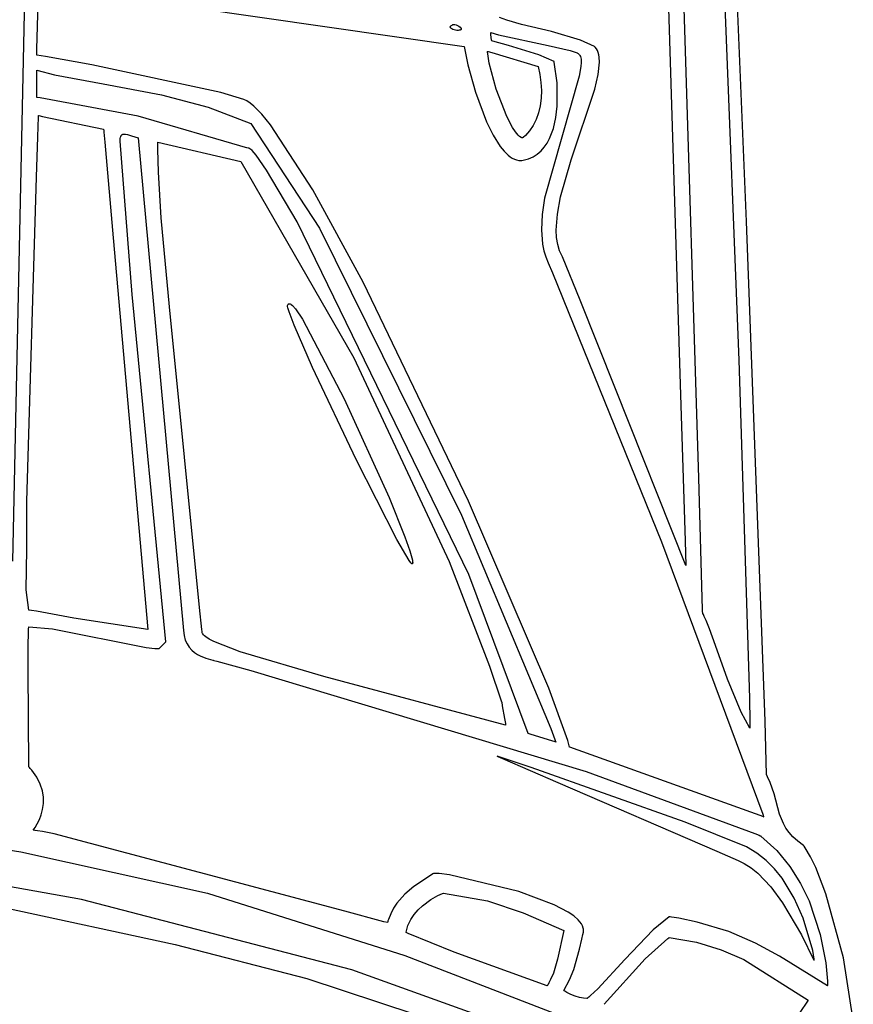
# Model space of a CAD drawing. Extents: x 21.3 to 51.6, y -34 to 34.1.
# Tile 62 of 117: x 46.8 to 48, y -2.9 to -1.5. Entities that reach past the tile are written whole.
import ezdxf

# ---------------------------------------------------------------- set-up
doc = ezdxf.new("R2010")
doc.units = 0

msp = doc.modelspace()

# ---------------------------------------------------------------- linework, layer by layer
at = {"layer": 'Layer 1', "color": 7, "linetype": 'CONTINUOUS'}
for p, q in [((47.838658, -1.779447), (47.768996, -0.10136)), ((47.68886, -0.371051), (47.740457, -2.020816)), ((46.773638, -1.260857), (46.75163, -2.282253)), ((47.483576, -1.481693), (47.472968, -1.477801)), ((47.505296, -1.488135), (47.483576, -1.481693)), ((47.399917, -1.491949), (47.399918, -1.491683)), ((47.399955, -1.492213), (47.399917, -1.491949)), ((47.399918, -1.491683), (47.39996, -1.491413)), ((47.400031, -1.492472), (47.399955, -1.492213)), ((47.39996, -1.491413), (47.400045, -1.491141)), ((47.400143, -1.492728), (47.400031, -1.492472)), ((47.400045, -1.491141), (47.400173, -1.490866)), ((47.400289, -1.49298), (47.400143, -1.492728)), ((47.400173, -1.490866), (47.400348, -1.49059)), ((47.400468, -1.493226), (47.400289, -1.49298)), ((47.400348, -1.49059), (47.400569, -1.490311)), ((47.400917, -1.493704), (47.400468, -1.493226)), ((47.400569, -1.490311), (47.40084, -1.490032)), ((47.40084, -1.490032), (47.401535, -1.48947)), ((47.401479, -1.49416), (47.400917, -1.493704)), ((47.402139, -1.49459), (47.401479, -1.49416)), ((47.401535, -1.48947), (47.402445, -1.488908)), ((47.403703, -1.495363), (47.402139, -1.49459)), ((47.402445, -1.488908), (47.403583, -1.488347)), ((47.403583, -1.488347), (47.403905, -1.488207)), ((47.405507, -1.496002), (47.403703, -1.495363)), ((47.403905, -1.488207), (47.404071, -1.488137)), ((47.404071, -1.488137), (47.404156, -1.488102)), ((47.404156, -1.488102), (47.404199, -1.488085)), ((47.404242, -1.488067), (47.406628, -1.488208)), ((47.407446, -1.496485), (47.405507, -1.496002)), ((47.406628, -1.488208), (47.408784, -1.488647)), ((47.409418, -1.496792), (47.407446, -1.496485)), ((47.408784, -1.488647), (47.410755, -1.489404)), ((47.411318, -1.4969), (47.409418, -1.496792)), ((47.410755, -1.489404), (47.412587, -1.490504)), ((47.413043, -1.496787), (47.411318, -1.4969)), ((47.412587, -1.490504), (47.414323, -1.491969)), ((47.413808, -1.496642), (47.413043, -1.496787)), ((47.414489, -1.496433), (47.413808, -1.496642)), ((47.414323, -1.491969), (47.416183, -1.494036)), ((47.415075, -1.496158), (47.414489, -1.496433)), ((47.415329, -1.495996), (47.415075, -1.496158)), ((47.415553, -1.495815), (47.415329, -1.495996)), ((47.415747, -1.495617), (47.415553, -1.495815)), ((47.415909, -1.495401), (47.415747, -1.495617)), ((47.416038, -1.495166), (47.415909, -1.495401)), ((47.416131, -1.494913), (47.416038, -1.495166)), ((47.416187, -1.49464), (47.416131, -1.494913)), ((47.416183, -1.494036), (47.416205, -1.494348)), ((47.416205, -1.494348), (47.416187, -1.49464)), ((47.549595, -1.498557), (47.505296, -1.488135)), ((47.592827, -1.511226), (47.549595, -1.498557)), ((47.613214, -1.520476), (47.592827, -1.511226)), ((47.455057, -1.527965), (47.455057, -1.527898)), ((47.455083, -1.52909), (47.455057, -1.527965)), ((47.455259, -1.531643), (47.455083, -1.52909)), ((47.455086, -1.527864), (47.455216, -1.527903)), ((47.455216, -1.527903), (47.455771, -1.528071)), ((47.455771, -1.528071), (47.461476, -1.529797)), ((47.461476, -1.529797), (47.52975, -1.550457)), ((47.613315, -1.520568), (47.613248, -1.520505)), ((47.613448, -1.520695), (47.613315, -1.520568)), ((47.614462, -1.521753), (47.613448, -1.520695)), ((47.616249, -1.524099), (47.614462, -1.521753)), ((47.617724, -1.526743), (47.616249, -1.524099)), ((47.6189, -1.529676), (47.617724, -1.526743)), ((47.619788, -1.532887), (47.6189, -1.529676)), ((47.457499, -1.545385), (47.455259, -1.531643)), ((47.618963, -1.562324), (47.620847, -1.544092)), ((47.6204, -1.536367), (47.619788, -1.532887)), ((47.620847, -1.544092), (47.6204, -1.536367)), ((46.787545, -1.555808), (46.787545, -1.555567)), ((46.787545, -1.558717), (46.787545, -1.555808)), ((46.787545, -1.585546), (46.787545, -1.558717)), ((46.787548, -1.555529), (46.813784, -1.562419)), ((47.467946, -1.583755), (47.457499, -1.545385)), ((47.52975, -1.550457), (47.532499, -1.562136)), ((46.813784, -1.562419), (46.885808, -1.575886)), ((47.532499, -1.562136), (47.53415, -1.573931)), ((47.614018, -1.583733), (47.618963, -1.562324)), ((46.787545, -1.595363), (46.787545, -1.585546)), ((46.885808, -1.575886), (46.972411, -1.592432)), ((47.483443, -1.624253), (47.467946, -1.583755)), ((47.53415, -1.573931), (47.534733, -1.585674)), ((47.534733, -1.585674), (47.534273, -1.597199)), ((47.579053, -1.688348), (47.614018, -1.583733)), ((46.787545, -1.596213), (46.787545, -1.595363)), ((46.787545, -1.596294), (46.787545, -1.596213)), ((46.787717, -1.596339), (46.78758, -1.596323)), ((46.787993, -1.596372), (46.787717, -1.596339)), ((46.792402, -1.596896), (46.787993, -1.596372)), ((46.937756, -1.623769), (46.792402, -1.596896)), ((46.972411, -1.592432), (47.041594, -1.610292)), ((47.534273, -1.597199), (47.532799, -1.608338)), ((47.041594, -1.610292), (47.104608, -1.634654)), ((47.532799, -1.608338), (47.530337, -1.618924)), ((46.789261, -1.654458), (46.790129, -1.624658)), ((46.790129, -1.624658), (46.790154, -1.623729)), ((46.790154, -1.623729), (46.790167, -1.623264)), ((46.790167, -1.623264), (46.790173, -1.623032)), ((46.790173, -1.623032), (46.790176, -1.622915)), ((46.790176, -1.622915), (46.790178, -1.622857)), ((46.790205, -1.622825), (46.790322, -1.62285)), ((46.790322, -1.62285), (46.790823, -1.622956)), ((46.790823, -1.622956), (46.796063, -1.624069)), ((46.796063, -1.624069), (46.886303, -1.643236)), ((47.100326, -1.67096), (46.937756, -1.623769)), ((47.491996, -1.640654), (47.483443, -1.624253)), ((47.526916, -1.628789), (47.522562, -1.637768)), ((47.530337, -1.618924), (47.526916, -1.628789)), ((46.886303, -1.643236), (46.886506, -1.643279)), ((46.886506, -1.643279), (46.886553, -1.643289)), ((46.886567, -1.643314), (46.886573, -1.643381)), ((46.886573, -1.643381), (46.886636, -1.644097)), ((46.886636, -1.644097), (46.886947, -1.647609)), ((47.104608, -1.634654), (47.206079, -1.789764)), ((47.496284, -1.64708), (47.491996, -1.640654)), ((47.517303, -1.645692), (47.511166, -1.652395)), ((47.522562, -1.637768), (47.517303, -1.645692)), ((46.787205, -1.714323), (46.789261, -1.654458)), ((46.886947, -1.647609), (46.888261, -1.662437)), ((46.911138, -1.660749), (46.911248, -1.656696)), ((46.92886, -1.88788), (46.911138, -1.660749)), ((46.911248, -1.656696), (46.911539, -1.655096)), ((46.911539, -1.655096), (46.911977, -1.653758)), ((46.911977, -1.653758), (46.912247, -1.653182)), ((46.912247, -1.653182), (46.912551, -1.652665)), ((46.912551, -1.652665), (46.912887, -1.652206)), ((46.912887, -1.652206), (46.913254, -1.651801)), ((46.913254, -1.651801), (46.913651, -1.651449)), ((46.913651, -1.651449), (46.914077, -1.651149)), ((46.914077, -1.651149), (46.91453, -1.650896)), ((46.91453, -1.650896), (46.91501, -1.650691)), ((46.91501, -1.650691), (46.915514, -1.65053)), ((46.915514, -1.65053), (46.916596, -1.650332)), ((46.916596, -1.650332), (46.917766, -1.650288)), ((46.917766, -1.650288), (46.919015, -1.650379)), ((46.919015, -1.650379), (46.921714, -1.650901)), ((46.921714, -1.650901), (46.927671, -1.652833)), ((46.927671, -1.652833), (46.937667, -1.656103)), ((46.937667, -1.656103), (47.004865, -2.384939)), ((47.500507, -1.652012), (47.496284, -1.64708)), ((47.502577, -1.653846), (47.500507, -1.652012)), ((47.50461, -1.655219), (47.502577, -1.653846)), ((47.50561, -1.655724), (47.50461, -1.655219)), ((47.506599, -1.656103), (47.50561, -1.655724)), ((47.506674, -1.65605), (47.506619, -1.65609)), ((47.506896, -1.65589), (47.506674, -1.65605)), ((47.507776, -1.655237), (47.506896, -1.65589)), ((47.511166, -1.652395), (47.507776, -1.655237)), ((46.888261, -1.662437), (46.900798, -1.803927)), ((46.966673, -1.662399), (46.966668, -1.662132)), ((46.966671, -1.662072), (47.089498, -1.691071)), ((46.966682, -1.662933), (46.966673, -1.662399)), ((46.966701, -1.663999), (46.966682, -1.662933)), ((46.966879, -1.672529), (46.966701, -1.663999)), ((46.967986, -1.706553), (46.966879, -1.672529)), ((47.100395, -1.670961), (47.100353, -1.670964)), ((47.10048, -1.670958), (47.100395, -1.670961)), ((47.100836, -1.670981), (47.10048, -1.670958)), ((47.101218, -1.671058), (47.100836, -1.670981)), ((47.101625, -1.671189), (47.101218, -1.671058)), ((47.102057, -1.671374), (47.101625, -1.671189)), ((47.102994, -1.671906), (47.102057, -1.671374)), ((47.104028, -1.67265), (47.102994, -1.671906)), ((47.106382, -1.674764), (47.104028, -1.67265)), ((47.112193, -1.681417), (47.106382, -1.674764)), ((47.127894, -1.703823), (47.112193, -1.681417)), ((47.56325, -1.74309), (47.579053, -1.688348)), ((47.089498, -1.691071), (47.256885, -1.981286)), ((47.173015, -1.780161), (47.127894, -1.703823)), ((46.772948, -2.193382), (46.787205, -1.714323)), ((46.971848, -1.77404), (46.967986, -1.706553)), ((47.558467, -1.768832), (47.56325, -1.74309)), ((46.983983, -1.905901), (46.971848, -1.77404)), ((47.556789, -1.792635), (47.558467, -1.768832)), ((47.427203, -2.302028), (47.173015, -1.780161)), ((47.206079, -1.789764), (47.416327, -2.214145)), ((47.865971, -2.519266), (47.838658, -1.779447)), ((46.900798, -1.803927), (46.952167, -2.383682)), ((47.557356, -1.80361), (47.556789, -1.792635)), ((47.558989, -1.81386), (47.557356, -1.80361)), ((47.561784, -1.823306), (47.558989, -1.81386)), ((47.565837, -1.831867), (47.561784, -1.823306)), ((47.592421, -1.896172), (47.565837, -1.831867)), ((46.978606, -2.401533), (46.92886, -1.88788)), ((47.028761, -2.351075), (46.983983, -1.905901)), ((47.158956, -1.90449), (47.158979, -1.904188)), ((47.158984, -1.905232), (47.158956, -1.90449)), ((47.158979, -1.904188), (47.159025, -1.903934)), ((47.159322, -1.907258), (47.158984, -1.905232)), ((47.159025, -1.903934), (47.159293, -1.903096)), ((47.159293, -1.903096), (47.159625, -1.902422)), ((47.161077, -1.913377), (47.159322, -1.907258)), ((47.159625, -1.902422), (47.159815, -1.902147)), ((47.159815, -1.902147), (47.16002, -1.901912)), ((47.16002, -1.901912), (47.160241, -1.901717)), ((47.160241, -1.901717), (47.160478, -1.901561)), ((47.160478, -1.901561), (47.16073, -1.901445)), ((47.16073, -1.901445), (47.160997, -1.901368)), ((47.160997, -1.901368), (47.161279, -1.901329)), ((47.161279, -1.901329), (47.161576, -1.901329)), ((47.161576, -1.901329), (47.161887, -1.901368)), ((47.161887, -1.901368), (47.162214, -1.901443)), ((47.162214, -1.901443), (47.16291, -1.901708)), ((47.16291, -1.901708), (47.163662, -1.902119)), ((47.163662, -1.902119), (47.164471, -1.902675)), ((47.164471, -1.902675), (47.166251, -1.904213)), ((47.166251, -1.904213), (47.170431, -1.908919)), ((47.644411, -2.027186), (47.592421, -1.896172)), ((47.168506, -1.933055), (47.161077, -1.913377)), ((47.170431, -1.908919), (47.181029, -1.924293)), ((47.195829, -1.995579), (47.168506, -1.933055)), ((47.181029, -1.924293), (47.242955, -2.041896)), ((47.256885, -1.981286), (47.398004, -2.282656)), ((47.260461, -2.13183), (47.195829, -1.995579)), ((47.740457, -2.020816), (47.747702, -2.252469)), ((47.74884, -2.288991), (47.644411, -2.027186)), ((47.242955, -2.041896), (47.309203, -2.188041)), ((47.320677, -2.250219), (47.260461, -2.13183)), ((46.77295, -2.264663), (46.772948, -2.193382)), ((47.309203, -2.188041), (47.332724, -2.246304)), ((47.416327, -2.214145), (47.548896, -2.529916)), ((47.338796, -2.281503), (47.320677, -2.250219)), ((47.332724, -2.246304), (47.34012, -2.267268)), ((47.747702, -2.252469), (47.748838, -2.288805)), ((46.771775, -2.324787), (46.77295, -2.264663)), ((47.34012, -2.267268), (47.343858, -2.281087)), ((47.341377, -2.284981), (47.338796, -2.281503)), ((47.342331, -2.285977), (47.341377, -2.284981)), ((47.34272, -2.286282), (47.342331, -2.285977)), ((47.342892, -2.286385), (47.34272, -2.286282)), ((47.34305, -2.286455), (47.342892, -2.286385)), ((47.343122, -2.286478), (47.34305, -2.286455)), ((47.343192, -2.286492), (47.343122, -2.286478)), ((47.343257, -2.286498), (47.343192, -2.286492)), ((47.343318, -2.286496), (47.343257, -2.286498)), ((47.343376, -2.286485), (47.343318, -2.286496)), ((47.34346, -2.286456), (47.343376, -2.286485)), ((47.34354, -2.286418), (47.34346, -2.286456)), ((47.343615, -2.286371), (47.34354, -2.286418)), ((47.343686, -2.286314), (47.343615, -2.286371)), ((47.343752, -2.286248), (47.343686, -2.286314)), ((47.343813, -2.286173), (47.343752, -2.286248)), ((47.343922, -2.285995), (47.343813, -2.286173)), ((47.343858, -2.281087), (47.344155, -2.283276)), ((47.344013, -2.28578), (47.343922, -2.285995)), ((47.344086, -2.285528), (47.344013, -2.28578)), ((47.344179, -2.284918), (47.344086, -2.285528)), ((47.344155, -2.283276), (47.344179, -2.284918)), ((47.398004, -2.282656), (47.457701, -2.437861)), ((47.515124, -2.537203), (47.427203, -2.302028)), ((47.748838, -2.288805), (47.748844, -2.288994)), ((46.775603, -2.354673), (46.771775, -2.324787)), ((46.775874, -2.354719), (46.775649, -2.354685)), ((46.776323, -2.354788), (46.775874, -2.354719)), ((46.779911, -2.355346), (46.776323, -2.354788)), ((46.787042, -2.356493), (46.779911, -2.355346)), ((46.84249, -2.366628), (46.787042, -2.356493)), ((47.031986, -2.383458), (47.028761, -2.351075)), ((46.952167, -2.383682), (46.84249, -2.366628)), ((46.774805, -2.406715), (46.775247, -2.388482)), ((46.775247, -2.388482), (46.775417, -2.383851)), ((46.775417, -2.383851), (46.775512, -2.381523)), ((46.775512, -2.381523), (46.775563, -2.380356)), ((46.775563, -2.380356), (46.775588, -2.379772)), ((46.775588, -2.379772), (46.775601, -2.37948)), ((46.775611, -2.379414), (46.810892, -2.38257)), ((46.810892, -2.38257), (46.949387, -2.410182)), ((47.004865, -2.384939), (47.005719, -2.392529)), ((47.032281, -2.386414), (47.031986, -2.383458)), ((47.032341, -2.387017), (47.032281, -2.386414)), ((47.032346, -2.387073), (47.032341, -2.387017)), ((47.032349, -2.387222), (47.032348, -2.387091)), ((47.032419, -2.387872), (47.032349, -2.387222)), ((47.032601, -2.388536), (47.032419, -2.387872)), ((47.032892, -2.389215), (47.032601, -2.388536)), ((47.033292, -2.389908), (47.032892, -2.389215)), ((46.970041, -2.410163), (46.978543, -2.401663)), ((46.978543, -2.401663), (46.978611, -2.401596)), ((46.978612, -2.401595), (46.978606, -2.401533)), ((47.005719, -2.392529), (47.007514, -2.399159)), ((47.007514, -2.399159), (47.010101, -2.404899)), ((47.034412, -2.391338), (47.033292, -2.389908)), ((47.035949, -2.392823), (47.034412, -2.391338)), ((47.037892, -2.394362), (47.035949, -2.392823)), ((47.042953, -2.397594), (47.037892, -2.394362)), ((47.049508, -2.401023), (47.042953, -2.397594)), ((47.088897, -2.416449), (47.049508, -2.401023)), ((46.774818, -2.442146), (46.774805, -2.406715)), ((46.949387, -2.410182), (46.962549, -2.411575)), ((46.962549, -2.411575), (46.965583, -2.411742)), ((46.965583, -2.411742), (46.967059, -2.411796)), ((46.967059, -2.411796), (46.967786, -2.411815)), ((46.967786, -2.411815), (46.968148, -2.411823)), ((46.968148, -2.411823), (46.968327, -2.411826)), ((46.968327, -2.411826), (46.968372, -2.411827)), ((46.968384, -2.411819), (46.968419, -2.411784)), ((46.968419, -2.411784), (46.968569, -2.411634)), ((46.968569, -2.411634), (46.970041, -2.410163)), ((47.010101, -2.404899), (47.013332, -2.409817)), ((47.013332, -2.409817), (47.017059, -2.413981)), ((47.017059, -2.413981), (47.021133, -2.417459)), ((47.021133, -2.417459), (47.025406, -2.420321)), ((47.212587, -2.45287), (47.088897, -2.416449)), ((47.025406, -2.420321), (47.029731, -2.422635)), ((47.029731, -2.422635), (47.037939, -2.425891)), ((47.037939, -2.425891), (47.048441, -2.428838)), ((47.048441, -2.428838), (47.048688, -2.428922)), ((47.048688, -2.428922), (47.049639, -2.42918)), ((47.049639, -2.42918), (47.05422, -2.430427)), ((47.05422, -2.430427), (47.104655, -2.444356)), ((46.775605, -2.586668), (46.774818, -2.442146)), ((47.104655, -2.444356), (47.601156, -2.593781)), ((47.457701, -2.437861), (47.475909, -2.4904)), ((47.481852, -2.525269), (47.212587, -2.45287)), ((47.475909, -2.4904), (47.475995, -2.490907)), ((47.475995, -2.490907), (47.476932, -2.496391)), ((47.476932, -2.496391), (47.480104, -2.514968)), ((47.480104, -2.514968), (47.481395, -2.522528)), ((47.868253, -2.598395), (47.865971, -2.519266)), ((47.481395, -2.522528), (47.48176, -2.524665)), ((47.48176, -2.524665), (47.481847, -2.525172)), ((47.481847, -2.525172), (47.481863, -2.525266)), ((47.548896, -2.529916), (47.554781, -2.546162)), ((47.515167, -2.537229), (47.515128, -2.537217)), ((47.515409, -2.537305), (47.515167, -2.537229)), ((47.518328, -2.538217), (47.515409, -2.537305)), ((47.545259, -2.54663), (47.518328, -2.538217)), ((47.555113, -2.549709), (47.545259, -2.54663)), ((47.554781, -2.546162), (47.555782, -2.549123)), ((47.555966, -2.549975), (47.555113, -2.549709)), ((47.555782, -2.549123), (47.556002, -2.549792)), ((47.556002, -2.549792), (47.556055, -2.549955)), ((47.556047, -2.55), (47.555966, -2.549975)), ((47.556055, -2.549955), (47.556068, -2.549995)), ((47.469483, -2.570998), (47.469233, -2.570915)), ((47.469264, -2.570928), (47.469412, -2.570993)), ((47.469412, -2.570993), (47.470057, -2.571271)), ((47.519642, -2.587918), (47.469483, -2.570998)), ((47.470057, -2.571271), (47.477026, -2.574284)), ((47.477026, -2.574284), (47.559177, -2.609796)), ((46.775786, -2.586879), (46.775632, -2.586718)), ((46.776093, -2.5872), (46.775786, -2.586879)), ((46.776698, -2.587843), (46.776093, -2.5872)), ((46.777879, -2.589129), (46.776698, -2.587843)), ((46.780118, -2.591703), (46.777879, -2.589129)), ((46.787537, -2.601992), (46.780118, -2.591703)), ((47.74751, -2.668386), (47.519642, -2.587918)), ((46.792699, -2.612183), (46.787537, -2.601992)), ((47.601156, -2.593781), (47.851022, -2.685276)), ((47.868381, -2.598868), (47.868253, -2.598395)), ((47.868524, -2.599146), (47.868381, -2.598868)), ((47.86964, -2.601363), (47.868524, -2.599146)), ((47.873542, -2.610035), (47.86964, -2.601363)), ((46.795874, -2.622161), (46.792699, -2.612183)), ((46.797332, -2.63181), (46.795874, -2.622161)), ((47.559177, -2.609796), (47.794752, -2.711711)), ((47.87926, -2.626514), (47.873542, -2.610035)), ((46.797344, -2.641013), (46.797332, -2.63181)), ((47.887547, -2.656574), (47.87926, -2.626514)), ((46.794112, -2.65762), (46.796181, -2.649655)), ((46.796181, -2.649655), (46.797344, -2.641013)), ((46.78834, -2.671054), (46.791408, -2.664792)), ((46.791408, -2.664792), (46.794112, -2.65762)), ((47.893085, -2.670479), (47.887547, -2.656574)), ((46.509648, -2.671996), (46.763857, -2.712481)), ((46.78229, -2.680407), (46.782191, -2.680395)), ((46.782192, -2.680388), (46.785177, -2.676292)), ((46.782685, -2.680456), (46.78229, -2.680407)), ((46.783486, -2.680559), (46.782685, -2.680456)), ((46.785129, -2.680778), (46.783486, -2.680559)), ((46.788573, -2.681273), (46.785129, -2.680778)), ((46.785177, -2.676292), (46.78834, -2.671054)), ((47.838419, -2.705055), (47.74751, -2.668386)), ((47.896852, -2.67722), (47.893085, -2.670479)), ((47.901532, -2.683848), (47.896852, -2.67722)), ((46.796078, -2.682485), (46.788573, -2.681273)), ((46.813413, -2.685745), (46.796078, -2.682485)), ((47.243723, -2.800351), (46.813413, -2.685745)), ((47.851022, -2.685276), (47.857217, -2.687949)), ((47.857217, -2.687949), (47.858746, -2.688614)), ((47.858746, -2.688614), (47.859507, -2.688946)), ((47.859507, -2.688946), (47.859697, -2.689029)), ((47.859697, -2.689029), (47.859767, -2.689072)), ((47.859767, -2.689072), (47.883304, -2.710529)), ((47.90731, -2.690383), (47.901532, -2.683848)), ((47.914372, -2.696844), (47.90731, -2.690383)), ((47.853793, -2.71424), (47.838419, -2.705055)), ((47.922903, -2.703253), (47.914372, -2.696844)), ((47.923188, -2.703468), (47.922903, -2.703253)), ((47.923669, -2.704105), (47.923188, -2.703468)), ((47.925596, -2.706793), (47.923669, -2.704105)), ((47.933347, -2.719664), (47.925596, -2.706793)), ((46.763857, -2.712481), (47.040235, -2.773554)), ((47.794752, -2.711711), (47.826035, -2.725287)), ((47.867648, -2.725292), (47.853793, -2.71424)), ((47.883304, -2.710529), (47.902775, -2.734244)), ((47.94109, -2.735584), (47.933347, -2.719664)), ((47.826035, -2.725287), (47.835204, -2.729529)), ((47.835204, -2.729529), (47.845435, -2.735988)), ((47.845435, -2.735988), (47.85542, -2.744136)), ((47.880049, -2.737848), (47.867648, -2.725292)), ((47.891058, -2.751545), (47.880049, -2.737848)), ((47.902775, -2.734244), (47.918566, -2.759373)), ((47.956164, -2.774735), (47.94109, -2.735584)), ((46.853956, -2.783091), (46.653689, -2.747458)), ((47.375233, -2.74449), (47.345966, -2.763534)), ((47.375417, -2.744451), (47.375278, -2.744477)), ((47.375721, -2.744405), (47.375417, -2.744451)), ((47.376431, -2.744337), (47.375721, -2.744405)), ((47.378248, -2.7443), (47.376431, -2.744337)), ((47.383381, -2.744606), (47.378248, -2.7443)), ((47.398925, -2.746671), (47.383381, -2.744606)), ((47.501346, -2.77113), (47.398925, -2.746671)), ((47.85542, -2.744136), (47.874433, -2.764344)), ((47.909154, -2.780903), (47.891058, -2.751545)), ((47.345966, -2.763534), (47.332487, -2.775201)), ((47.874433, -2.764344), (47.891794, -2.787834)), ((47.918566, -2.759373), (47.931063, -2.785072)), ((47.040235, -2.773554), (47.332425, -2.865858)), ((47.332487, -2.775201), (47.3208, -2.788627)), ((47.358501, -2.792209), (47.370947, -2.782948)), ((47.370947, -2.782948), (47.381669, -2.776958)), ((47.381669, -2.776958), (47.388465, -2.773963)), ((47.388465, -2.773963), (47.389702, -2.773502)), ((47.389746, -2.773489), (47.454955, -2.784847)), ((47.553694, -2.79067), (47.501346, -2.77113)), ((47.922445, -2.810454), (47.909154, -2.780903)), ((47.981929, -2.869451), (47.956164, -2.774735)), ((46.741065, -2.79554), (46.992547, -2.849512)), ((47.253927, -2.887245), (46.853956, -2.783091)), ((47.315869, -2.796077), (47.311674, -2.80406)), ((47.3208, -2.788627), (47.315869, -2.796077)), ((47.35232, -2.798153), (47.358501, -2.792209)), ((47.454955, -2.784847), (47.5076, -2.80285)), ((47.5744, -2.801665), (47.553694, -2.79067)), ((47.891794, -2.787834), (47.919774, -2.835379)), ((47.931063, -2.785072), (47.947713, -2.834805)), ((47.301566, -2.81589), (47.243723, -2.800351)), ((47.311674, -2.80406), (47.308311, -2.812606)), ((47.341419, -2.812839), (47.346534, -2.805018)), ((47.346534, -2.805018), (47.35232, -2.798153)), ((47.5076, -2.80285), (47.568014, -2.82893)), ((47.582667, -2.807393), (47.5744, -2.801665)), ((47.589269, -2.813247), (47.582667, -2.807393)), ((47.724107, -2.808458), (47.700088, -2.827895)), ((47.724165, -2.808466), (47.724107, -2.808458)), ((47.724224, -2.808475), (47.724165, -2.808466)), ((47.724691, -2.808546), (47.724224, -2.808475)), ((47.725624, -2.808689), (47.724691, -2.808546)), ((47.727482, -2.808979), (47.725624, -2.808689)), ((47.73116, -2.809572), (47.727482, -2.808979)), ((47.738374, -2.810807), (47.73116, -2.809572)), ((47.765441, -2.81639), (47.738374, -2.810807)), ((47.936644, -2.858492), (47.922445, -2.810454)), ((47.306998, -2.816988), (47.301566, -2.81589)), ((47.307048, -2.816815), (47.30701, -2.816958)), ((47.307126, -2.81653), (47.307048, -2.816815)), ((47.307284, -2.815963), (47.307126, -2.81653)), ((47.307612, -2.814834), (47.307284, -2.815963)), ((47.308311, -2.812606), (47.307612, -2.814834)), ((47.334301, -2.831486), (47.33725, -2.82165)), ((47.33725, -2.82165), (47.341419, -2.812839)), ((47.591882, -2.816214), (47.589269, -2.813247)), ((47.594001, -2.819205), (47.591882, -2.816214)), ((47.595602, -2.822216), (47.594001, -2.819205)), ((47.596658, -2.825245), (47.595602, -2.822216)), ((47.596974, -2.826765), (47.596658, -2.825245)), ((47.812255, -2.830354), (47.765441, -2.81639)), ((47.334621, -2.831642), (47.334362, -2.831518)), ((47.335656, -2.832138), (47.334621, -2.831642)), ((47.337731, -2.833124), (47.335656, -2.832138)), ((47.40564, -2.860881), (47.337731, -2.833124)), ((47.568014, -2.82893), (47.558845, -2.871473)), ((47.594548, -2.841853), (47.596187, -2.83485)), ((47.596187, -2.83485), (47.597034, -2.831346)), ((47.597144, -2.828289), (47.596974, -2.826765)), ((47.597034, -2.831346), (47.597165, -2.829816)), ((47.597165, -2.829816), (47.597144, -2.828289)), ((47.700088, -2.827895), (47.658561, -2.871763)), ((47.688559, -2.870633), (47.72221, -2.840643)), ((47.72221, -2.840643), (47.723355, -2.839749)), ((47.723355, -2.839749), (47.72393, -2.839303)), ((47.72393, -2.839303), (47.724074, -2.839192)), ((47.724113, -2.839166), (47.764369, -2.846199)), ((47.851888, -2.847473), (47.812255, -2.830354)), ((47.919774, -2.835379), (47.937982, -2.872997)), ((47.947713, -2.834805), (47.95581, -2.876693)), ((46.992547, -2.849512), (47.187209, -2.899771)), ((47.591253, -2.856293), (47.594548, -2.841853)), ((47.764369, -2.846199), (47.800896, -2.857299)), ((47.887435, -2.867051), (47.851888, -2.847473)), ((47.332425, -2.865858), (47.619771, -2.976434)), ((47.543273, -2.910814), (47.40564, -2.860881)), ((47.582719, -2.886486), (47.591253, -2.856293)), ((47.800896, -2.857299), (47.834536, -2.871842)), ((47.958661, -2.910807), (47.887435, -2.867051)), ((47.938566, -2.871155), (47.936644, -2.858492)), ((47.996652, -2.961599), (47.981929, -2.869451)), ((47.558845, -2.871473), (47.55266, -2.891904)), ((47.658561, -2.871763), (47.618522, -2.915221)), ((47.627724, -2.938109), (47.688559, -2.870633)), ((47.834536, -2.871842), (47.929675, -2.932138)), ((47.937982, -2.872997), (47.938087, -2.873188)), ((47.938087, -2.873188), (47.938182, -2.873325)), ((47.938182, -2.873325), (47.938226, -2.873374)), ((47.938226, -2.873374), (47.938268, -2.87341)), ((47.938455, -2.873374), (47.938481, -2.873326)), ((47.938481, -2.873326), (47.938504, -2.873265)), ((47.938504, -2.873265), (47.938544, -2.873107)), ((47.938544, -2.873107), (47.938593, -2.872645)), ((47.938593, -2.872645), (47.938566, -2.871155)), ((47.95581, -2.876693), (47.958438, -2.903985)), ((47.538153, -2.98899), (47.253927, -2.887245)), ((47.55266, -2.891904), (47.548469, -2.901595)), ((47.576407, -2.902), (47.582719, -2.886486)), ((47.187209, -2.899771), (47.40098, -2.970332)), ((47.543322, -2.910745), (47.5433, -2.91078)), ((47.543367, -2.910675), (47.543322, -2.910745)), ((47.543457, -2.910535), (47.543367, -2.910675)), ((47.543635, -2.910255), (47.543457, -2.910535)), ((47.543988, -2.909692), (47.543635, -2.910255)), ((47.54468, -2.908559), (47.543988, -2.909692)), ((47.54601, -2.906269), (47.54468, -2.908559)), ((47.548469, -2.901595), (47.54601, -2.906269)), ((47.568017, -2.917633), (47.576407, -2.902)), ((47.958438, -2.903985), (47.958665, -2.910048)), ((47.958665, -2.910048), (47.958673, -2.910631)), ((47.958673, -2.910631), (47.958675, -2.910774)), ((47.568065, -2.917676), (47.568022, -2.917645)), ((47.568149, -2.917738), (47.568065, -2.917676)), ((47.568319, -2.917862), (47.568149, -2.917738)), ((47.568661, -2.918109), (47.568319, -2.917862)), ((47.569355, -2.918594), (47.568661, -2.918109)), ((47.572253, -2.920439), (47.569355, -2.918594)), ((47.578483, -2.92365), (47.572253, -2.920439)), ((47.584974, -2.926199), (47.578483, -2.92365)), ((47.59135, -2.928057), (47.584974, -2.926199)), ((47.597235, -2.929193), (47.59135, -2.928057)), ((47.603544, -2.928534), (47.602837, -2.929109)), ((47.604949, -2.927376), (47.603544, -2.928534)), ((47.607732, -2.925027), (47.604949, -2.927376)), ((47.618522, -2.915221), (47.607732, -2.925027)), ((47.602251, -2.929579), (47.597235, -2.929193)), ((47.602305, -2.929538), (47.602261, -2.929573)), ((47.602483, -2.929395), (47.602305, -2.929538)), ((47.602837, -2.929109), (47.602483, -2.929395)), ((47.929675, -2.932138), (47.88125, -3.003516))]:
    msp.add_line(p, q, dxfattribs=at)
at = {"layer": 'Layer 1', "color": 8, "linetype": 'CONTINUOUS'}
for p, q in [((47.77003, -0.556397), (47.827162, -1.984818)), ((47.767807, -2.159323), (47.719688, -0.594761)), ((46.79018, -1.430071), (47.420451, -1.520481)), ((46.787756, -1.524756), (46.789445, -1.456627)), ((47.459689, -1.500009), (47.471131, -1.503361)), ((47.459719, -1.500268), (47.459689, -1.500031)), ((47.460078, -1.50319), (47.459719, -1.500268)), ((47.461081, -1.511354), (47.460078, -1.50319)), ((47.461194, -1.512271), (47.461081, -1.511354)), ((47.461204, -1.512355), (47.461194, -1.512271)), ((47.461257, -1.512389), (47.46121, -1.512376)), ((47.46135, -1.512415), (47.461257, -1.512389)), ((47.462833, -1.512828), (47.46135, -1.512415)), ((47.486095, -1.519082), (47.462833, -1.512828)), ((47.471131, -1.503361), (47.54477, -1.519099)), ((46.787566, -1.532412), (46.787756, -1.524756)), ((47.420451, -1.520481), (47.425964, -1.547802)), ((47.531147, -1.532933), (47.486095, -1.519082)), ((47.54477, -1.519099), (47.577453, -1.526826)), ((47.577453, -1.526826), (47.587545, -1.53027)), ((46.787545, -1.533254), (46.787549, -1.533111)), ((46.787549, -1.533111), (46.787566, -1.532412)), ((46.787778, -1.533312), (46.787552, -1.533273)), ((46.800303, -1.535469), (46.787778, -1.533312)), ((46.868997, -1.547854), (46.800303, -1.535469)), ((47.553684, -1.542712), (47.531147, -1.532933)), ((47.553709, -1.542787), (47.553698, -1.542735)), ((47.553753, -1.542998), (47.553709, -1.542787)), ((47.553927, -1.543848), (47.553753, -1.542998)), ((47.558132, -1.574537), (47.553927, -1.543848)), ((47.587545, -1.53027), (47.588404, -1.530673)), ((47.588404, -1.530673), (47.589046, -1.531013)), ((47.589046, -1.531013), (47.589699, -1.531452)), ((47.589699, -1.531452), (47.5903, -1.531961)), ((47.5903, -1.531961), (47.590849, -1.532538)), ((47.590849, -1.532538), (47.591346, -1.533183)), ((47.591346, -1.533183), (47.591792, -1.533894)), ((47.591792, -1.533894), (47.592537, -1.535513)), ((47.592537, -1.535513), (47.593091, -1.537388)), ((47.593091, -1.537388), (47.59346, -1.539511)), ((47.593675, -1.544474), (47.59324, -1.550345)), ((47.59346, -1.539511), (47.593675, -1.544474)), ((47.060225, -1.588812), (46.868997, -1.547854)), ((47.425964, -1.547802), (47.437214, -1.588438)), ((47.59324, -1.550345), (47.590645, -1.564577)), ((47.590645, -1.564577), (47.539446, -1.745289)), ((47.558365, -1.608852), (47.558132, -1.574537)), ((47.094183, -1.599107), (47.060225, -1.588812)), ((47.098761, -1.60132), (47.094183, -1.599107)), ((47.103717, -1.604637), (47.098761, -1.60132)), ((47.437214, -1.588438), (47.453456, -1.63221)), ((47.109037, -1.609024), (47.103717, -1.604637)), ((47.120713, -1.620873), (47.109037, -1.609024)), ((47.556378, -1.625914), (47.558365, -1.608852)), ((47.133679, -1.636595), (47.120713, -1.620873)), ((47.552662, -1.642134), (47.556378, -1.625914)), ((47.196245, -1.732791), (47.133679, -1.636595)), ((47.453456, -1.63221), (47.463218, -1.652092)), ((47.54697, -1.656931), (47.552662, -1.642134)), ((47.463218, -1.652092), (47.473949, -1.66894)), ((47.543306, -1.663614), (47.54697, -1.656931)), ((47.473949, -1.66894), (47.479649, -1.67583)), ((47.528678, -1.679927), (47.534191, -1.675185)), ((47.534191, -1.675185), (47.539057, -1.669723)), ((47.539057, -1.669723), (47.543306, -1.663614)), ((47.479649, -1.67583), (47.485557, -1.681484)), ((47.485557, -1.681484), (47.488585, -1.683798)), ((47.488585, -1.683798), (47.491661, -1.685743)), ((47.491661, -1.685743), (47.494783, -1.687301)), ((47.494783, -1.687301), (47.497949, -1.68845)), ((47.497949, -1.68845), (47.501159, -1.68917)), ((47.501159, -1.68917), (47.50441, -1.689443)), ((47.50441, -1.689443), (47.506051, -1.689406)), ((47.506051, -1.689406), (47.507947, -1.689105)), ((47.507947, -1.689105), (47.515587, -1.68696)), ((47.515587, -1.68696), (47.522487, -1.683876)), ((47.522487, -1.683876), (47.528678, -1.679927)), ((47.270655, -1.86925), (47.196245, -1.732791)), ((47.539446, -1.745289), (47.536117, -1.769301)), ((47.536117, -1.769301), (47.534998, -1.792087)), ((47.534998, -1.792087), (47.536548, -1.813185)), ((47.536548, -1.813185), (47.538467, -1.822957)), ((47.538467, -1.822957), (47.541226, -1.832134)), ((47.541226, -1.832134), (47.54488, -1.840658)), ((47.54488, -1.840658), (47.551357, -1.855411)), ((47.551357, -1.855411), (47.71243, -2.253628)), ((47.426851, -2.193493), (47.270655, -1.86925)), ((47.827162, -1.984818), (47.842752, -2.484965)), ((47.772944, -2.336774), (47.767807, -2.159323)), ((47.545953, -2.470382), (47.426851, -2.193493)), ((47.71243, -2.253628), (47.862712, -2.65691)), ((47.773439, -2.354018), (47.772944, -2.336774)), ((47.773554, -2.358032), (47.773439, -2.354018)), ((47.773578, -2.358844), (47.773554, -2.358032)), ((47.77358, -2.35892), (47.773578, -2.358844)), ((47.773608, -2.359005), (47.773587, -2.358959)), ((47.773651, -2.359098), (47.773608, -2.359005)), ((47.773994, -2.359844), (47.773651, -2.359098)), ((47.774674, -2.361337), (47.773994, -2.359844)), ((47.776017, -2.364333), (47.774674, -2.361337)), ((47.77863, -2.370354), (47.776017, -2.364333)), ((47.783605, -2.38251), (47.77863, -2.370354)), ((47.792808, -2.407168), (47.783605, -2.38251)), ((47.810344, -2.457022), (47.792808, -2.407168)), ((47.83074, -2.505985), (47.810344, -2.457022)), ((47.573998, -2.547651), (47.545953, -2.470382)), ((47.842752, -2.484965), (47.84339, -2.519913)), ((47.843518, -2.52953), (47.83074, -2.505985)), ((47.84339, -2.519913), (47.843495, -2.527467)), ((47.843495, -2.527467), (47.843518, -2.529279)), ((47.843518, -2.529279), (47.843521, -2.529504)), ((47.576535, -2.557655), (47.573998, -2.547651)), ((47.576718, -2.557753), (47.576543, -2.557686)), ((47.863985, -2.660891), (47.576718, -2.557753)), ((47.862712, -2.65691), (47.863746, -2.660123)), ((47.863746, -2.660123), (47.863875, -2.660524)), ((47.863875, -2.660524), (47.86394, -2.660725)), ((47.86394, -2.660725), (47.863972, -2.660825)), ((47.863972, -2.660825), (47.863985, -2.660891))]:
    msp.add_line(p, q, dxfattribs=at)

doc.saveas('drawing.dxf')
